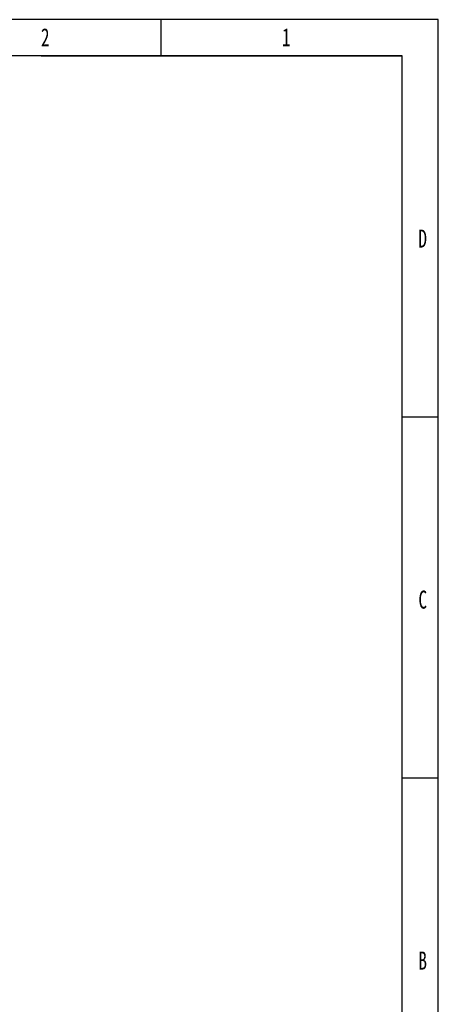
# Model space of a CAD drawing. Header units: millimetres. Extents: x 3463 to 5556, y 393 to 1873.
# Tile 13 of 13: x 5148 to 5556, y 912 to 1873. Entities that reach past the tile are written whole.
import ezdxf

# ---------------------------------------------------------------- set-up
doc = ezdxf.new("R2010")
doc.units = ezdxf.units.MM
doc.styles.add('样式 1', font='SimSun.ttf', dxfattribs={"width": 0.7, "height": 2.5})

# ---------------------------------------------------------------- blocks, each defined once
blk = doc.blocks.new('图框')
at = {"lineweight": -3}
for p, q in [((2267.3, 1603.2), (0, 1603.2)), ((1974.4, 1565), (1974.4, 1603.2)), ((2267.3, 0), (2267.3, 1603.2)), ((2229.1, 1565), (38.2, 1565)), ((1847.4, 1565), (2229.1, 1565)), ((2229.1, 38.2), (2229.1, 1565)), ((2229.1, 1183.3), (2267.3, 1183.3)), ((2229.1, 801.6), (2267.3, 801.6))]:
    blk.add_line(p, q, dxfattribs=at)
at = {"lineweight": -3, "char_height": 19.085, "attachment_point": 1, "style": '样式 1'}
for s, insert, width in [('{\\fSimSun|b0|i0|c134|p2;2}', (1847.3, 1594.1), 9.306), ('{\\fSimSun|b0|i0|c134|p2;1}', (2102.1, 1594.1), 5.899), ('{\\fSimSun|b0|i0|c134|p2;D}', (2246.3, 1381.3), 9.036), ('{\\fSimSun|b0|i0|c134|p2;C}', (2246.3, 999.6), 8.238), ('{\\fSimSun|b0|i0|c134|p2;B}', (2246.3, 617.9), 8.193)]:
    blk.add_mtext(s, dxfattribs=dict(at, insert=insert, width=width))

msp = doc.modelspace()

# ---------------------------------------------------------------- block references
at = {"xscale": 0.9233813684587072, "yscale": 0.9233813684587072, "zscale": 0.9233813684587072}
msp.add_blockref('图框', (3462.611, 393.054), dxfattribs=at)

doc.saveas('drawing.dxf')
